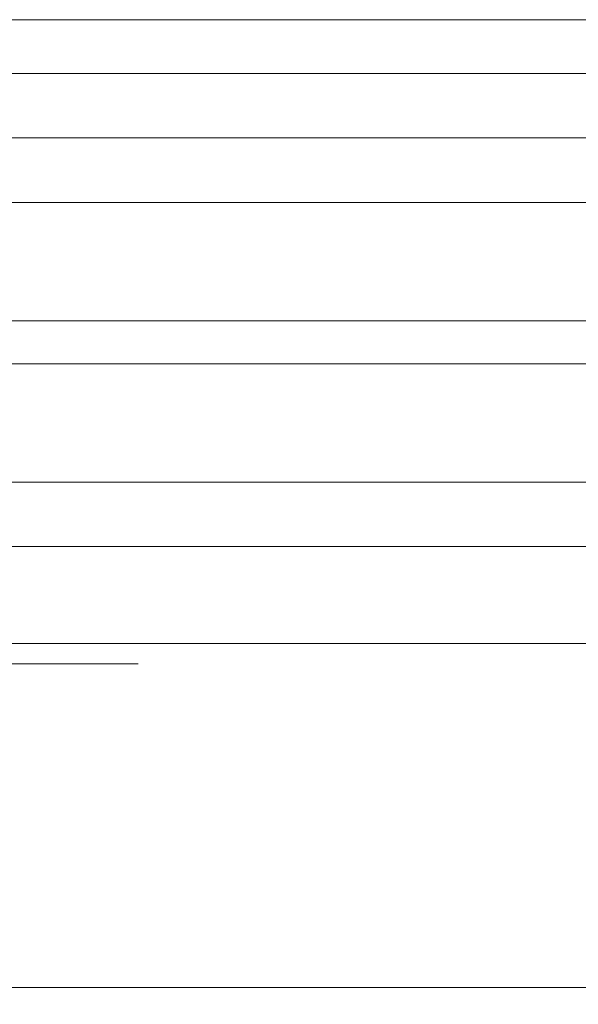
# Model space of a CAD drawing. Header units: metres. Extents: x 69 to 122.5, y -21.4 to -4.6.
# Tile 62 of 250: x 73.534 to 73.586, y -17.9341 to -17.8425. Entities that reach past the tile are written whole.
import ezdxf

# ---------------------------------------------------------------- set-up
doc = ezdxf.new("R2010")
doc.units = ezdxf.units.M
doc.header["$LTSCALE"] = 0.02
doc.linetypes.add('ISO-07 Punktiert', pattern=[0.889, 0.127, -0.762])
doc.layers.add('013_Beton und Stahlbetonarbeiten-000 Unterzüge', color=7, linetype='ISO-07 Punktiert', lineweight=13)
doc.layers.add('032_Metallarbeiten-Fenster', color=7, linetype='Continuous', lineweight=5)

msp = doc.modelspace()

# ---------------------------------------------------------------- linework, layer by layer
at = {"layer": '013_Beton und Stahlbetonarbeiten-000 Unterzüge'}
msp.add_lwpolyline([(74.695, -17.90244), (74.695, -18.15244), (72.245, -18.15244), (72.245, -17.90244)], close=True, dxfattribs=at)
at = {"layer": '032_Metallarbeiten-Fenster', "color": 8, "lineweight": 5, "true_color": 0x808080}
for p, q in [((74.6067, -17.842539), (73.514277, -17.842539)), ((74.6089, -17.847539), (73.514277, -17.847539)), ((74.608701, -17.900538), (73.514277, -17.900538)), ((74.634837, -17.932539), (73.514277, -17.932539))]:
    msp.add_line(p, q, dxfattribs=at)
at = {"layer": '032_Metallarbeiten-Fenster', "color": 7, "linetype": 'Continuous', "lineweight": 5}
for p, q in [((73.5165, -17.842539), (73.55609, -17.842539)), ((73.517709, -17.847539), (73.55609, -17.847539)), ((73.495, -17.853539), (73.55609, -17.853539)), ((73.55609, -17.859539), (73.495, -17.859539)), ((73.495, -17.870539), (73.55609, -17.870539)), ((73.55609, -17.874539), (73.495, -17.874539)), ((73.55609, -17.885539), (73.495, -17.885539)), ((73.495, -17.891539), (73.55609, -17.891539)), ((73.514499, -17.900538), (73.55609, -17.900538)), ((73.5135, -17.932539), (73.55609, -17.932539))]:
    msp.add_line(p, q, dxfattribs=at)
at = {"layer": '032_Metallarbeiten-Fenster', "lineweight": 5}
msp.add_lwpolyline([(73.495, -17.85354), (74.6282, -17.85354), (74.6282, -17.89154), (73.495, -17.89154)], dxfattribs=at)
at = {"layer": '032_Metallarbeiten-Fenster', "color": 7, "linetype": 'Continuous', "lineweight": 5}
for points in [[(74.6282, -17.85354), (73.495, -17.85354), (73.495, -17.85954), (74.6282, -17.85954)], [(74.6282, -17.87054), (73.495, -17.87054), (73.495, -17.87454), (74.6282, -17.87454)], [(74.6282, -17.88554), (73.495, -17.88554), (73.495, -17.89154), (74.6282, -17.89154)]]:
    msp.add_lwpolyline(points, close=True, dxfattribs=at)

doc.saveas('drawing.dxf')
